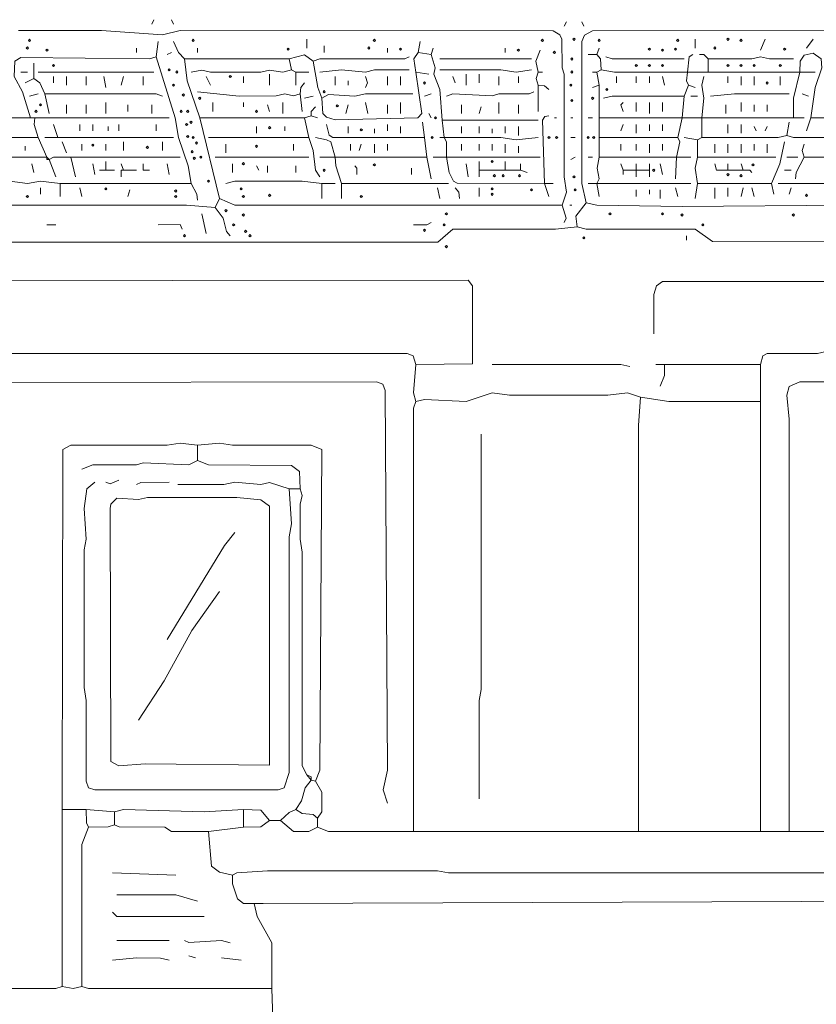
# Model space of a CAD drawing. Header units: millimetres. Extents: x 11 to 20000, y -4 to 8232.
# Tile 27 of 54: x 9040 to 10417, y 6530 to 8232. Entities that reach past the tile are written whole.
import ezdxf

# ---------------------------------------------------------------- set-up
doc = ezdxf.new("R2010")
doc.units = ezdxf.units.MM
doc.layers.add('ARCHITECTURE', color=7, linetype='Continuous', lineweight=13)
doc.layers.add('SOLAR', color=7, linetype='Continuous', lineweight=13)

msp = doc.modelspace()

# ---------------------------------------------------------------- linework, layer by layer
at = {"layer": 'ARCHITECTURE', "color": 7, "lineweight": 13}
for points in [[(9724.73699, 7635.74661), (9822.40633, 7636.9509), (9822.62104, 7771.49321), (9815.22715, 7781.60113), (7771.49321, 7779.03473)], [(10135.74661, 7688.53699), (10135.89434, 7756.41029), (10140.71505, 7771.48665), (10150.82862, 7779.03473), (12051.28247, 7779.03473), (12070.13575, 7779.03473), (12085.21912, 7779.03473), (12134.2379, 7779.03473), (12149.32127, 7779.03473)], [(8951.7345, 7635.74661), (8959.42443, 7653.4026), (8978.13066, 7658.36448), (9000.75509, 7654.6069), (9709.65215, 7654.59378), (9719.90871, 7650.67489), (9724.73699, 7635.74661)], [(10320.51278, 7635.74661), (10324.43778, 7650.67489), (10331.8241, 7654.4457), (10418.55204, 7654.74842), (10433.63405, 7658.36448), (10603.31731, 7658.36448), (10622.17195, 7654.6069), (10799.39762, 7658.37104), (10822.02206, 7654.6069), (11070.89084, 7654.59378), (11082.04774, 7650.675), (11089.74355, 7639.51731)], [(9724.73699, 7571.644), (9720.96437, 7586.72704), (9724.73699, 7635.74661)], [(9856.71097, 7635.74661), (10079.18552, 7635.74005), (10094.26753, 7631.9759)], [(10139.5164, 7635.74661), (10154.60124, 7635.74661)], [(10154.60124, 7635.74661), (10154.45283, 7616.89287), (10147.05882, 7598.03925)], [(10320.51278, 7635.74661), (10154.60124, 7635.74661)], [(10320.51278, 7635.74661), (10320.51278, 7620.66369), (10320.51278, 7582.95633), (10320.51278, 7571.644)], [(9004.52489, 6557.3155), (9005.72975, 7594.26844), (9015.8371, 7604.37636), (9656.86369, 7605.5741), (9668.02059, 7601.65532), (9671.9388, 7590.49774), (9675.7164, 6934.38914), (9668.1759, 6900.45249), (9675.7164, 6877.82805)], [(10369.53337, 6828.80848), (10369.52647, 7541.47817), (10365.76075, 7582.95622), (10369.68665, 7597.89118), (10388.38518, 7605.58066), (11025.63439, 7605.58066), (11033.18247, 7590.49774), (11033.18247, 6557.3155)], [(9724.73699, 7571.644), (9720.97127, 7560.33179), (9720.96437, 6828.80848)], [(9724.73699, 7571.644), (9739.819, 7575.41482), (9811.4621, 7571.79208), (9856.71097, 7586.72048), (9886.87783, 7582.95622), (10056.56109, 7582.96278), (10090.49774, 7586.72048), (10113.12217, 7579.18552)], [(10113.12217, 7579.18552), (10109.35147, 7530.16595), (10109.35238, 6828.80848)], [(10113.12217, 7579.18552), (10162.14084, 7571.65057), (10320.51278, 7571.644)], [(10320.51188, 6828.80848), (10320.51278, 6881.59853), (10320.51278, 6923.07692), (10320.51278, 7556.56109), (10320.51278, 7571.644)], [(9834.08654, 6885.3698), (9834.09344, 7055.05305), (9837.85226, 7073.90622), (9837.85916, 7515.08292)], [(9113.87726, 6866.51584), (9115.08066, 7488.68122), (9128.95928, 7496.22296), (9294.87274, 7496.23609), (9317.49717, 7500), (9347.6612, 7496.22952)], [(9347.6612, 7496.22952), (9385.37048, 7500), (9407.99491, 7496.23609), (9543.74152, 7496.22296), (9562.59423, 7488.68122), (9558.81663, 6934.38914), (9551.28111, 6915.53518)], [(9347.6612, 7496.22952), (9347.6612, 7469.83382)], [(9347.6612, 7469.83382), (9332.57919, 7462.44729), (9253.39367, 7465.91505), (9242.08145, 7462.44072), (9166.66572, 7462.14457), (9147.81391, 7454.75113)], [(9524.88688, 7420.81448), (9523.68201, 7450.9741), (9509.80486, 7461.23609), (9366.51584, 7462.44072), (9347.6612, 7469.83382)], [(9211.91459, 7435.89717), (9196.83948, 7429.55373), (9189.29016, 7432.1267)], [(9170.43835, 7432.1267), (9156.55837, 7420.80792), (9151.58371, 7386.87783), (9155.34106, 7334.08722), (9151.58993, 7315.23405), (9151.58371, 7077.67749), (9155.34864, 7055.05305), (9155.36109, 6915.53518), (9159.27941, 6904.37783), (9170.43835, 6900.45905), (9487.18043, 6900.45905), (9497.43552, 6904.37783), (9506.02738, 6930.61867), (9506.03914, 7337.85848), (9509.80486, 7360.48292), (9506.03224, 7420.81448)], [(9242.08145, 7428.35622), (9249.62873, 7431.97839), (9298.64253, 7432.1267)], [(9313.72455, 7428.35622), (9392.91007, 7428.50407), (9411.76471, 7432.1267), (9457.01357, 7428.36934), (9472.09559, 7431.83088), (9506.03224, 7420.81448)], [(9524.88688, 7420.81448), (9506.03224, 7420.81448)], [(9536.1991, 6926.8474), (9528.66425, 6941.93088), (9528.65181, 7311.46278), (9524.88688, 7334.08722), (9525.03462, 7394.41957), (9528.64423, 7409.50226), (9524.88688, 7420.81448)], [(9294.87274, 7160.63348), (9393.96719, 7322.775), (9411.76471, 7345.39943)], [(9245.85124, 7021.1164), (9290.05136, 7088.98971), (9337.54762, 7175.71618), (9385.37048, 7243.58948)], [(9536.1991, 6926.8474), (9543.74152, 6923.07692), (9543.74152, 6917.42081)], [(9536.1991, 6926.8474), (9543.74152, 6917.42081)], [(9543.74152, 6917.42081), (9533.48495, 6904.22647), (9527.45328, 6881.59853), (9517.34446, 6866.51584)], [(9543.74152, 6917.42081), (9551.28111, 6915.53518)], [(9555.05373, 6851.43314), (9562.44005, 6862.74536), (9562.44559, 6896.68201), (9551.28111, 6915.53518)], [(9155.35351, 6866.51584), (9113.87726, 6866.51584)], [(9113.87726, 6866.51584), (9113.87726, 6561.08597)], [(9155.35351, 6866.51584), (9204.375, 6862.74536)], [(9155.35351, 6866.51584), (9155.50192, 6843.89796), (9159.12613, 6836.34966)], [(9204.375, 6862.74536), (9219.45701, 6866.50928), (9358.97342, 6862.74536), (9426.84672, 6866.51584)], [(9204.375, 6840.12093), (9204.375, 6862.74536)], [(9472.09559, 6847.66188), (9457.01357, 6865.31154), (9426.84672, 6866.51584)], [(9426.84672, 6866.51584), (9426.84672, 6836.34966)], [(9490.95023, 6847.66188), (9506.03224, 6861.68857), (9517.34446, 6866.51584)], [(9555.05373, 6851.43314), (9547.50441, 6857.77658), (9528.65667, 6860.03054), (9517.34446, 6866.51584)], [(9204.375, 6840.12093), (9193.06278, 6836.49796), (9159.12613, 6836.34966)], [(9204.375, 6840.12093), (9211.92217, 6836.49796), (9291.10011, 6836.20181), (9302.41233, 6828.80848), (9328.80939, 6828.80848), (9366.51584, 6828.80848)], [(9472.09559, 6847.66188), (9457.01357, 6836.50452), (9426.84672, 6836.34966)], [(9472.09559, 6847.66188), (9490.95023, 6847.66188)], [(9555.05373, 6836.34966), (9539.96889, 6828.80848), (9513.57466, 6828.80848), (9490.95023, 6847.66188)], [(9555.05373, 6836.34966), (9555.05373, 6851.43314)], [(10369.53337, 6828.80848), (10452.48869, 6828.80848), (10475.11312, 6840.12093)], [(9147.81391, 6561.08597), (9147.96097, 6806.18428), (9159.12613, 6836.34966)], [(9366.51584, 6828.80848), (9426.84672, 6836.34966)], [(9407.99491, 6753.39367), (9385.37048, 6758.22093), (9371.4905, 6768.48292), (9366.51584, 6828.80848)], [(9555.05373, 6836.34966), (9573.90554, 6828.80848), (9709.65215, 6828.80848), (9720.96437, 6828.80848)], [(9720.96437, 6828.80848), (9739.819, 6828.80848), (10098.04016, 6828.80848), (10109.35238, 6828.80848)], [(10320.51188, 6828.80848), (10305.42986, 6828.80848), (10120.66459, 6828.80848), (10109.35238, 6828.80848)], [(10369.53337, 6828.80848), (10328.0612, 6828.80848), (10320.51188, 6828.80848)], [(9309.95475, 6753.39367), (9200.60238, 6757.16414)], [(9407.99491, 6753.39367), (9415.54208, 6757.01629), (9468.32579, 6760.92885), (9762.44344, 6760.92885), (9781.29808, 6757.1707), (10599.54751, 6757.16414)], [(9445.70136, 6704.3741), (9426.84672, 6704.3741), (9416.59163, 6712.06357), (9408.14197, 6738.31097), (9407.99491, 6753.39367)], [(9347.6612, 6708.1448), (9309.95475, 6719.30871), (9208.1448, 6719.45701)], [(10565.61086, 6700.60305), (10546.75622, 6708.13824), (9460.78337, 6704.3741), (9445.70136, 6704.3741)], [(9475.86821, 6557.3155), (9475.7198, 6636.50102), (9450.52828, 6681.74989), (9445.70136, 6704.3741)], [(9358.97342, 6681.74989), (9208.1517, 6681.9043), (9200.60238, 6689.29084)], [(9298.64253, 6640.27149), (9208.1448, 6640.27149)], [(9404.22229, 6636.50102), (9389.14027, 6640.26493), (9332.58609, 6636.64887), (9325.03676, 6640.27149)], [(9200.60238, 6606.33484), (9242.08145, 6610.10532), (9283.56052, 6609.95747), (9298.64253, 6606.33484)], [(9332.57919, 6613.87658), (9343.8914, 6610.10532)], [(9389.14027, 6610.10532), (9423.07692, 6606.33484)], [(9004.52489, 6557.3155), (9102.56505, 6557.32206), (9113.87726, 6561.08597)], [(9147.81391, 6561.08597), (9132.72907, 6557.3155), (9113.87726, 6561.08597)], [(9475.86821, 6557.3155), (9159.12613, 6557.32206), (9147.81391, 6561.08597)], [(9479.63801, 6451.73462), (9475.86821, 6557.3155)]]:
    msp.add_lwpolyline(points, dxfattribs=at)
msp.add_lwpolyline([(9208.1448, 7404.52749), (9245.85124, 7402.11538), (9260.93609, 7405.72523), (9415.5345, 7405.58348), (9457.01357, 7401.80611), (9472.09649, 7390.6483), (9472.09649, 6953.2431), (9472.09649, 6943.13518), (9257.16346, 6945.6948), (9211.91459, 6941.93744), (9198.03744, 6949.47873), (9196.83948, 7386.87783), (9198.03744, 7394.41923)], close=True, dxfattribs=at)
at = {"layer": 'SOLAR', "color": 7, "lineweight": 13}
for points in [[(9272.2483, 8231.5233), (9268.47568, 8223.9819)], [(9306.18495, 8223.9819), (9302.41233, 8231.5233)], [(9981.14536, 8220.21109), (9984.91799, 8227.75271)], [(10011.31222, 8227.75271), (10015.08201, 8220.21109)], [(8544.49378, 8201.35747), (8565.92104, 8163.65), (8568.17534, 8152.33778), (8611.17681, 8069.38167), (8671.80452, 7937.40577), (8691.5526, 7915.97907), (8710.40724, 7911.01708), (9328.80939, 7911.00396), (9377.82805, 7907.23982)], [(9977.37557, 7911.01052), (9984.91109, 7933.63495), (9981.15226, 7960.0302), (9980.9983, 8137.25498), (9977.5233, 8148.56719), (9977.22093, 8197.58665), (9973.45045, 8205.12161), (9962.29355, 8212.51505), (9317.49717, 8212.66312), (9287.33032, 8205.42432), (9181.75057, 8212.66312), (9038.46154, 8212.66312)], [(10018.85464, 7914.78133), (10011.31844, 7948.71799), (10011.46063, 8193.81606), (10016.13914, 8204.98009), (10030.16686, 8212.52161), (10588.23529, 8212.66312)], [(9276.0181, 8167.42081), (9279.7879, 8193.81606)], [(9325.03676, 8163.65), (9314.78167, 8174.96233), (9306.18495, 8193.81606)], [(9536.1991, 8197.58665), (9536.1991, 8182.50385)], [(9566.36595, 8186.27443), (9566.36595, 8174.96222)], [(9732.27658, 8193.81606), (9728.50679, 8174.96222)], [(10207.38971, 8197.58665), (10207.38971, 8182.50385)], [(10328.0543, 8197.58665), (10320.51188, 8178.73303)], [(10399.6974, 8182.50385), (10411.00962, 8197.58665)], [(9276.0181, 8167.42081), (9264.70588, 8163.65656), (9042.23133, 8166.36448), (9032.12398, 8159.73122), (9031.07443, 8133.48416), (9044.95373, 8107.08891), (9059.19966, 8061.84016)], [(9242.08145, 8182.50385), (9242.08145, 8174.96222)], [(9276.0181, 8167.42081), (9308.89842, 8061.84016), (9314.78167, 8027.90351), (9331.52285, 7978.88394), (9336.34898, 7948.71799)], [(9302.41233, 8174.96222), (9294.87274, 8171.19163)], [(9347.6612, 8182.50385), (9347.6612, 8174.96222)], [(9506.03224, 8163.65), (9532.4293, 8171.03032), (9547.51131, 8159.87941)], [(9713.42477, 8167.42081), (9705.87545, 8163.79808), (9558.82353, 8163.64344), (9547.51131, 8159.87941)], [(9675.7155, 8174.96222), (9675.7155, 8182.50385)], [(9728.50679, 8174.96222), (9721.11968, 8163.65), (9724.73699, 8141.02557)], [(9728.50679, 8174.96222), (9751.13122, 8171.19163)], [(9754.90102, 8182.50385), (9751.13122, 8171.19163)], [(9751.13122, 8171.19163), (9758.3767, 8148.56719), (9756.10588, 8137.25498), (9766.06618, 8110.85973), (9769.98586, 8058.06946)], [(9879.33541, 8182.50385), (9879.33541, 8174.96222)], [(9939.66912, 8178.73303), (9932.27511, 8159.87941), (9935.89649, 8141.02557)], [(10022.62443, 8171.19163), (10037.70645, 8171.19163)], [(10037.70645, 8171.19163), (10041.47907, 8182.50385)], [(10037.70645, 8171.19163), (10044.0509, 8163.64344), (10045.24887, 8144.79638)], [(10052.79129, 8167.42081), (10064.10351, 8163.65656), (10188.5379, 8163.65)], [(10203.61991, 8171.19163), (10197.27613, 8167.26618), (10194.194, 8141.02568)], [(10230.01414, 8163.65), (10222.47455, 8171.19163), (10214.93213, 8171.19163)], [(10230.01414, 8163.65), (10305.42986, 8163.79808), (10320.51188, 8167.40769), (10335.59672, 8163.79808), (10377.07296, 8163.65)], [(10388.38518, 8141.02568), (10388.5405, 8159.8793), (10395.9345, 8170.13529), (10411.00962, 8173.89943), (10424.88959, 8163.64344), (10425.94604, 8148.56719), (10414.92998, 8114.63054), (10407.23982, 8061.84016)], [(9064.85577, 8156.1086), (9064.85577, 8129.71335)], [(9506.03224, 8163.65), (9325.03676, 8163.65)], [(9325.03676, 8163.65), (9329.86505, 8125.94276), (9351.43382, 8061.84005)], [(9506.03224, 8163.65), (9509.80486, 8144.79638)], [(9562.59333, 8095.7767), (9555.20079, 8114.63054), (9547.51131, 8159.87941)], [(9766.21324, 8163.65), (9924.58428, 8163.65)], [(10018.85464, 7914.78133), (10037.70645, 7911.1586), (10184.76527, 7908.43756), (10471.34333, 7911.01708), (10486.42534, 7914.63326), (10535.08292, 7915.14989), (10591.85803, 8133.48416), (10592.00509, 8163.65)], [(10230.01414, 8163.65), (10230.01414, 8141.02568)], [(9053.54355, 8141.02568), (9042.23133, 8141.02568)], [(9072.39819, 8141.02568), (9272.2483, 8141.02568)], [(9098.79242, 8122.17195), (9098.79242, 8133.48416)], [(9121.41686, 8133.48416), (9121.41686, 8118.40113)], [(9155.35351, 8133.48416), (9155.35351, 8118.40113)], [(9189.29016, 8114.63054), (9185.52036, 8133.48416)], [(9219.45701, 8133.48416), (9215.68722, 8118.40113)], [(9253.39367, 8118.40113), (9253.39367, 8133.48416)], [(9336.34898, 8141.02557), (9355.20362, 8144.50023), (9370.28563, 8141.03213), (9457.01357, 8141.03213), (9472.09559, 8144.50023), (9494.72002, 8141.03213), (9509.80486, 8144.79638)], [(9370.28563, 8118.40113), (9362.74604, 8133.48416)], [(9426.84672, 8133.48416), (9426.84672, 8122.17195)], [(9472.09559, 8137.25498), (9472.09559, 8118.40113)], [(9517.34446, 8141.02557), (9509.80486, 8144.79638)], [(9517.34446, 8141.02557), (9539.96889, 8141.02557)], [(9517.34446, 8141.02557), (9517.34446, 8118.40113)], [(9713.42477, 8144.79638), (9653.09106, 8144.64842), (9638.00905, 8141.03224), (9596.52998, 8144.78982), (9558.82353, 8141.02557)], [(9562.59333, 8095.7767), (9563.79819, 8069.38824), (9570.14265, 8063.03778), (9585.21776, 8058.21742), (9728.49989, 8061.9948), (9734.84434, 8069.38824), (9724.73699, 8141.02557)], [(9585.21776, 8133.48416), (9585.21776, 8118.40113)], [(9638.00905, 8114.63054), (9641.48337, 8122.17851), (9638.00905, 8133.48416)], [(9675.7155, 8133.48416), (9675.7155, 8118.40113)], [(9698.33993, 8118.40113), (9698.33993, 8133.48416)], [(9747.36143, 8137.25498), (9724.73699, 8141.02557)], [(9766.21324, 8144.79638), (9871.79581, 8144.78982), (9898.19005, 8141.02557), (9924.58428, 8144.79638)], [(9788.83767, 8133.48416), (9792.61029, 8122.17195)], [(9811.4621, 8137.25498), (9811.4621, 8118.40113)], [(9834.08654, 8122.17195), (9834.08654, 8137.25498)], [(9868.02319, 8118.40113), (9868.02319, 8133.48416)], [(9901.95984, 8133.48416), (9901.95984, 8122.17195)], [(9935.89649, 8141.02557), (9932.42285, 8129.71335), (9935.89649, 8118.40113)], [(9943.43891, 8141.02557), (9935.89649, 8141.02557)], [(10037.70645, 8141.02557), (10030.16686, 8141.02557)], [(10037.70645, 8141.02557), (10045.24887, 8144.79638)], [(10037.70645, 8141.02557), (10041.47907, 8118.40113)], [(10194.194, 8141.02568), (10067.8733, 8141.02568), (10045.24887, 8144.79638)], [(10071.6431, 8133.48416), (10071.6431, 8122.17195)], [(10105.57975, 8122.17195), (10105.57975, 8133.48416)], [(10128.20419, 8122.17195), (10128.20419, 8133.48416)], [(10154.60124, 8118.40113), (10150.82862, 8133.48416)], [(10194.194, 8141.02568), (10192.46233, 8125.94932), (10196.07749, 8118.40113)], [(10194.194, 8141.02568), (10222.46697, 8141.02568), (10230.01414, 8141.02568)], [(10222.47455, 8133.48416), (10218.99887, 8118.40113), (10222.46765, 8095.7767), (10218.70192, 8061.84016)], [(10388.38518, 8141.02568), (10380.84559, 8141.02568), (10245.09898, 8141.02568), (10230.01414, 8141.02568)], [(10263.95079, 8122.17195), (10263.95079, 8133.48416)], [(10286.57523, 8133.48416), (10286.57523, 8118.40113)], [(10309.19966, 8118.40113), (10309.19966, 8133.48416)], [(10354.44853, 8118.40113), (10354.44853, 8133.48416)], [(10388.38518, 8141.02568), (10377.22138, 8095.7767), (10377.07296, 8076.92308), (10377.07296, 8069.38167), (10377.07296, 8061.84016)], [(10414.78224, 8141.02568), (10388.38518, 8141.02568)], [(9064.85577, 8129.71335), (9049.77376, 8122.17195)], [(9064.85577, 8129.71335), (9074.97081, 8122.16527), (9083.71041, 8103.31833)], [(9524.88688, 8103.31833), (9526.08484, 8114.62398), (9532.4293, 8122.17195)], [(9607.84219, 8118.40113), (9607.84219, 8125.94276)], [(9954.75113, 8110.85973), (9947.20385, 8117.20351), (9935.89649, 8118.40113)], [(9935.89649, 8073.15226), (9935.89649, 8118.40113)], [(10041.47907, 8118.40113), (10030.16686, 8114.63054)], [(10041.47907, 8118.40113), (10041.47907, 8061.84016)], [(10188.5379, 8099.54751), (10196.07749, 8118.40113)], [(10207.38971, 8114.63054), (10196.07749, 8118.40113)], [(9072.39819, 8103.31833), (9057.31618, 8099.54751)], [(9287.33032, 8099.54751), (9276.0181, 8103.31176), (9083.71041, 8103.31833)], [(9091.25283, 8069.38167), (9083.71041, 8103.31833)], [(9347.6612, 8107.08891), (9419.30713, 8099.55407), (9483.40781, 8099.69548), (9498.49265, 8103.3052), (9513.57466, 8099.84367), (9524.88688, 8103.31833)], [(9528.65667, 8073.15226), (9524.88688, 8103.31833)], [(9547.51131, 8099.54751), (9532.4293, 8095.7767)], [(9719.70848, 8103.31833), (9638.00905, 8103.31176), (9619.15441, 8099.55407), (9573.90554, 8101.97251), (9562.59333, 8095.7767)], [(9739.819, 8099.54751), (9751.13122, 8103.31833)], [(9777.52545, 8099.54751), (9788.83767, 8103.31176), (9856.71097, 8099.69548), (9868.02319, 8103.17025), (9920.80758, 8103.46629), (9928.3569, 8107.08891)], [(10188.5379, 8099.54751), (10064.10351, 8099.54095), (10049.01867, 8095.7767)], [(10184.76527, 8061.84016), (10188.5379, 8099.54751)], [(10211.16233, 8099.54751), (10199.85011, 8099.54751)], [(10233.78676, 8099.54751), (10275.26301, 8103.31176), (10369.53337, 8103.31833)], [(10392.15781, 8103.31833), (10403.47002, 8099.54751)], [(9121.41686, 8069.38167), (9121.41686, 8084.46448)], [(9155.35351, 8069.38167), (9155.35351, 8084.46448)], [(9189.29016, 8088.23529), (9189.29016, 8069.38167)], [(9226.99943, 8084.46448), (9226.99943, 8073.15226)], [(9268.47568, 8069.38167), (9268.47568, 8084.46448)], [(9374.05826, 8088.23529), (9374.05826, 8073.15226)], [(9426.84672, 8080.69389), (9426.84672, 8088.23529)], [(9468.32579, 8084.46448), (9472.09559, 8073.15226)], [(9494.72002, 8088.23529), (9494.72002, 8069.38167)], [(9607.84219, 8084.46448), (9604.0724, 8069.38167)], [(9641.77885, 8069.38167), (9638.00905, 8088.23529)], [(9675.7155, 8069.38167), (9675.7155, 8084.46448)], [(9698.33993, 8088.23529), (9698.33993, 8069.38167)], [(9803.92251, 8069.38167), (9803.92251, 8084.46448)], [(9868.02319, 8088.23529), (9868.02319, 8069.38167)], [(9901.95984, 8084.46448), (9901.95984, 8069.38167)], [(10082.95532, 8088.23529), (10079.18552, 8084.46448), (10082.95532, 8073.15226)], [(10105.57975, 8073.15226), (10105.57975, 8088.23529)], [(10128.20419, 8088.23529), (10128.20419, 8069.38167)], [(10150.82862, 8073.15226), (10150.82862, 8088.23529)], [(10260.181, 8069.38167), (10260.181, 8084.46448)], [(10286.57523, 8073.15226), (10286.57523, 8088.23529)], [(10309.19966, 8073.15226), (10309.19966, 8084.46448)], [(10331.8241, 8073.15226), (10331.8241, 8084.46448)], [(9543.74152, 8065.61086), (9532.4293, 8061.84005)], [(9543.74152, 8065.61086), (9543.74152, 8073.15226), (9551.28111, 8080.69389)], [(9555.05373, 8061.84005), (9543.74152, 8065.61086)], [(9751.13122, 8061.84005), (9747.36143, 8069.38167)], [(9837.85916, 8080.69389), (9834.08654, 8069.38167)], [(9954.75113, 8065.61086), (9947.35713, 8064.40656), (9943.59355, 8058.06278), (9947.20871, 7948.71799)], [(8868.77828, 8061.84016), (9059.19966, 8061.84016)], [(9066.74208, 8061.84016), (9064.85577, 8061.84016), (9061.08597, 8061.84016), (9059.19966, 8061.84016)], [(9072.39819, 8027.90351), (9065.07885, 8050.59525), (9066.74208, 8061.84016)], [(9298.64253, 8061.84016), (9287.33032, 8061.84016), (9066.74208, 8061.84016)], [(9098.79242, 8050.52783), (9106.33484, 8027.90351)], [(9144.04129, 8039.21561), (9144.04129, 8050.52783)], [(9166.66572, 8050.52783), (9166.66572, 8039.21561)], [(9211.91459, 8050.52783), (9211.91459, 8039.21561)], [(9276.0181, 8050.52783), (9276.0181, 8039.21561)], [(9532.4293, 8061.84005), (9351.43382, 8061.84005)], [(9385.37048, 7922.32274), (9351.43382, 8061.84005)], [(9532.4293, 8061.84005), (9539.96889, 8027.90339)], [(9570.13575, 8050.52783), (9575.11041, 8031.82885), (9581.45486, 8028.05814), (9739.819, 8027.90339)], [(9675.7155, 8050.52783), (9675.7155, 8039.21561)], [(9736.04921, 8054.29864), (9739.819, 8027.90339)], [(9935.89649, 8058.06946), (9769.98586, 8058.06946)], [(9773.75566, 8027.90339), (9769.98586, 8058.06946)], [(9964.17794, 8061.84016), (9966.06335, 8061.84016), (9967.94876, 8061.84016)], [(9992.45848, 8061.84016), (9994.34389, 8061.84016), (9996.2293, 8061.84016)], [(10030.16686, 8061.84016), (10022.62443, 8061.84016)], [(10184.76527, 8061.84016), (10041.47907, 8061.84016)], [(10041.47907, 8027.90339), (10041.47907, 8061.84016)], [(10079.18552, 8039.21561), (10082.95532, 8050.52783)], [(10105.57975, 8035.44502), (10105.57975, 8050.52783)], [(10128.20419, 8050.52783), (10128.20419, 8039.21561)], [(10150.82862, 8050.52783), (10150.82862, 8039.21561)], [(10184.76527, 8061.84016), (10177.22568, 8027.90339)], [(10184.76527, 8061.84016), (10218.70192, 8061.84016)], [(10218.70192, 8061.84016), (10377.07296, 8061.84016)], [(10218.70192, 8061.84016), (10218.70192, 8054.29864), (10218.70192, 8027.90339)], [(10263.95079, 8050.52783), (10263.95079, 8035.44502)], [(10286.57523, 8050.52783), (10286.57523, 8035.44502)], [(10365.76075, 8031.67421), (10369.53337, 8054.29864)], [(10377.07296, 8061.84016), (10395.9276, 8061.84016)], [(10399.6974, 8039.21561), (10407.23982, 8061.84016)], [(10407.23982, 8061.84016), (10565.61086, 8061.84016)], [(9193.06278, 8039.21561), (9193.06278, 8046.75724)], [(9449.47115, 8035.44502), (9449.47115, 8046.75724)], [(9498.49265, 8039.21561), (9498.49265, 8046.75724)], [(9607.84219, 8035.44502), (9607.84219, 8046.75724)], [(9653.09106, 8035.44502), (9653.09106, 8042.98643)], [(9698.33993, 8035.44502), (9698.33993, 8046.75724)], [(9803.92251, 8035.44502), (9803.92251, 8046.75724)], [(9834.08654, 8035.44502), (9834.08654, 8046.75724)], [(9856.71097, 8042.98643), (9856.71097, 8035.44502)], [(9879.33541, 8035.44502), (9879.33541, 8046.75724)], [(9901.95984, 8046.75724), (9901.95984, 8031.67421)], [(10365.76075, 8031.67421), (10350.67873, 8027.90995), (10218.70192, 8027.90339)], [(10312.97229, 8039.21561), (10309.19966, 8046.75724)], [(10331.8241, 8046.75724), (10328.0543, 8039.21561)], [(10365.76075, 8031.67421), (10377.07296, 8027.90995), (10558.06844, 8027.90339)], [(9072.39819, 8027.90351), (8876.3207, 8027.90351)], [(9087.4802, 7993.96674), (9072.39819, 8027.90351)], [(9083.71041, 8027.90351), (9106.33484, 8027.90351)], [(9306.18495, 8027.90351), (9121.41686, 8027.90351), (9106.33484, 8027.90351)], [(9121.41686, 8001.50837), (9113.87726, 8020.36199)], [(9147.81391, 8016.59118), (9147.81391, 8005.27896)], [(9189.29016, 8005.27896), (9189.29016, 8016.59118)], [(9219.45701, 8005.27896), (9219.45701, 8020.36199)], [(9287.33032, 8020.36199), (9287.33032, 8005.27896)], [(9366.51584, 8027.90339), (9539.96889, 8027.90339)], [(9396.68269, 8016.59118), (9396.68269, 8001.50837)], [(9513.57466, 8005.27896), (9513.57466, 8016.59118)], [(9558.82353, 7960.0302), (9551.42952, 7971.34242), (9547.36357, 8005.27896), (9539.96889, 8027.90339)], [(9551.28111, 8027.90339), (9570.13575, 8024.13281), (9577.67817, 8020.36199), (9585.21776, 7993.96674)], [(9611.61482, 8016.59118), (9611.61482, 8005.27896)], [(9626.69683, 8005.27896), (9630.46663, 8016.59118)], [(9653.09106, 8001.50837), (9653.09106, 8016.59118)], [(9675.7155, 8005.27896), (9675.7155, 8016.59118)], [(9743.5888, 7993.96674), (9739.819, 8027.90339)], [(9773.75566, 8027.90339), (9766.21324, 8027.90339)], [(9773.75566, 8027.90339), (9871.79581, 8027.89683), (9898.19005, 8024.13281), (9935.89649, 8027.90339)], [(9777.52545, 7993.96674), (9777.52545, 8020.36199), (9773.75566, 8027.90339)], [(9803.92251, 8005.27896), (9803.92251, 8016.59118)], [(9834.08654, 8005.27896), (9834.08654, 8016.59118)], [(9856.71097, 8016.59118), (9856.71097, 8005.27896)], [(9879.33541, 8001.50837), (9879.33541, 8016.59118)], [(9992.45758, 8027.90339), (10000, 8027.90339)], [(10177.22568, 8027.90339), (10041.47907, 8027.90339)], [(10041.47907, 7993.96686), (10041.47907, 8027.90339)], [(10079.18552, 8005.27896), (10079.18552, 8016.59118)], [(10105.57975, 8005.27896), (10105.57975, 8016.59118)], [(10128.20419, 8016.59118), (10128.20419, 8001.50837)], [(10150.82862, 8005.27896), (10150.82862, 8016.59118)], [(10175.33937, 7993.96686), (10180.69932, 8020.35532), (10177.22568, 8027.90339)], [(10188.5379, 8027.90339), (10211.16233, 8024.13281)], [(10218.70192, 8027.90339), (10211.16233, 8024.13281)], [(10211.16233, 7993.96686), (10211.16233, 8024.13281)], [(10241.32636, 8016.59118), (10241.32636, 8001.50837)], [(10263.95079, 8001.50837), (10263.95079, 8016.59118)], [(10286.57523, 8016.59118), (10286.57523, 8001.50837)], [(10309.19966, 8005.27896), (10309.19966, 8016.59118)], [(10331.8241, 8016.59118), (10331.8241, 8001.50837)], [(10361.99095, 8020.36199), (10353.39977, 7982.65452), (10339.36652, 7948.71799)], [(10395.9276, 7993.96686), (10392.17025, 8005.27896), (10395.9276, 8016.59118)], [(9049.77376, 8012.82059), (9049.77376, 8005.27896)], [(9901.95984, 8001.50837), (9901.95984, 8012.82059)], [(9087.4802, 7993.96674), (8914.02715, 7993.96018), (8895.17251, 7990.19615)], [(9110.10464, 7948.71799), (9076.16799, 7952.48213), (9053.54355, 7948.72455), (9023.37952, 7952.48869), (8944.194, 7952.48213), (8925.33937, 7948.87262), (8907.68337, 7960.03676), (8895.17251, 7990.19615)], [(9061.08597, 7982.65452), (9064.85577, 7967.57172)], [(9087.4802, 7993.96674), (9091.25283, 7990.19615)], [(9087.4802, 7993.96674), (9087.4802, 7990.19615), (9091.25283, 7990.19615)], [(9091.25283, 7990.19615), (9098.8, 7993.81878), (9128.95928, 7993.96674)], [(9091.25283, 7990.19615), (9102.56505, 7960.0302)], [(9317.49717, 7993.96674), (9128.95928, 7993.96674)], [(9136.5017, 7960.0302), (9128.95928, 7993.96674)], [(9166.66572, 7982.65452), (9170.43835, 7963.8009)], [(9189.29016, 7971.34231), (9189.29016, 7986.42534)], [(9219.45701, 7971.34231), (9215.68722, 7982.65452)], [(9264.70588, 7971.34231), (9253.62081, 7971.71086), (9253.39367, 7982.65452)], [(9298.64253, 7963.8009), (9294.87274, 7982.65452)], [(9377.82805, 7993.96674), (9539.96889, 7993.96674)], [(9407.99491, 7967.57172), (9407.99491, 7982.65452)], [(9585.21776, 7993.96674), (9558.82353, 7993.96674)], [(9585.21776, 7993.96674), (9743.5888, 7993.96674)], [(9585.21776, 7993.96674), (9586.26867, 7978.88394), (9596.52998, 7948.71799)], [(9751.13122, 7956.25939), (9743.5888, 7993.96674)], [(9777.52545, 7993.96674), (9754.90102, 7993.96674)], [(9777.52545, 7993.96674), (9785.06787, 7993.96674), (9939.66912, 7993.96674)], [(9777.52545, 7993.96674), (9782.35373, 7967.57172), (9789.8948, 7952.64333), (9796.38631, 7948.87262), (9947.20871, 7948.71799)], [(9811.4621, 7982.65452), (9815.23473, 7960.0302)], [(9834.08654, 7971.34231), (9834.08654, 7986.42534)], [(9879.33541, 7971.34231), (9879.33541, 7986.42534)], [(9905.73247, 7982.65452), (9905.73247, 7971.34231)], [(9992.45758, 7990.19615), (10000, 7993.96686)], [(10022.62443, 7993.96686), (10030.16686, 7993.96686)], [(10037.70645, 7948.71799), (10041.47907, 7956.25939), (10037.86176, 7975.11312), (10041.47907, 7993.96686)], [(10175.33937, 7993.96686), (10041.47907, 7993.96686)], [(10082.95532, 7971.34231), (10079.18552, 7982.65452)], [(10105.57975, 7982.65452), (10105.57975, 7971.34231)], [(10128.20419, 7971.34231), (10128.20419, 7982.65452)], [(10150.82862, 7963.8009), (10147.05882, 7982.65452)], [(10175.33937, 7993.96686), (10173.45305, 7956.25939)], [(10175.33937, 7993.96686), (10199.85011, 7993.96686)], [(10211.16233, 7993.96686), (10207.38971, 7975.11312), (10211.16233, 7948.71799)], [(10346.90894, 7993.96686), (10211.16233, 7993.96686)], [(10241.32636, 7982.65452), (10244.41753, 7971.71086), (10263.95079, 7971.34231)], [(10263.95079, 7971.34231), (10263.95079, 7982.65452)], [(10290.34785, 7971.34231), (10286.57523, 7982.65452)], [(10365.76075, 7993.96686), (10384.61538, 7993.96686)], [(10380.84559, 7956.25939), (10381.90124, 7967.57172), (10395.9276, 7993.96686)], [(10546.75622, 7993.96686), (10395.9276, 7993.96686)], [(9189.29016, 7971.34231), (9177.97794, 7971.34231)], [(9204.375, 7971.34231), (9189.29016, 7971.34231)], [(9215.68722, 7960.0302), (9215.68722, 7971.34231), (9219.45701, 7971.34231)], [(9219.45701, 7971.34231), (9242.08145, 7971.34231)], [(9453.24378, 7971.34231), (9449.47115, 7978.88394)], [(9468.32579, 7967.57172), (9468.32579, 7978.88394)], [(9517.34446, 7967.57172), (9517.34446, 7978.88394)], [(9622.92704, 7963.8009), (9622.92704, 7975.11312), (9619.15441, 7978.88394)], [(9717.19457, 7963.8009), (9717.19457, 7975.11312)], [(9879.33541, 7971.34231), (9834.08654, 7971.34231)], [(9834.08654, 7971.34231), (9834.08654, 7960.0302)], [(9879.33541, 7971.34231), (9905.73247, 7971.34231)], [(9917.04468, 7967.57172), (9905.73247, 7971.34231)], [(10082.95532, 7971.34231), (10105.57975, 7971.34231)], [(10082.95532, 7963.8009), (10082.95532, 7971.34231)], [(10128.20419, 7971.34231), (10105.57975, 7971.34231)], [(10105.57975, 7960.0302), (10105.57975, 7971.34231)], [(10128.20419, 7971.34231), (10128.20419, 7960.0302)], [(10290.34785, 7971.34231), (10263.95079, 7971.34231)], [(10290.34785, 7971.34231), (10301.66007, 7971.34231), (10305.42986, 7967.57172)], [(10373.30317, 7971.34231), (10361.99095, 7971.34231)], [(9110.10464, 7948.71799), (9336.34898, 7948.71799)], [(9110.10464, 7948.71799), (9110.10464, 7926.09355)], [(9347.6612, 7919.80894), (9346.60554, 7929.77229), (9336.34898, 7948.71799)], [(9562.59333, 7948.71799), (9528.65667, 7952.48869), (9411.76471, 7952.48213), (9396.68269, 7948.71799)], [(9585.21776, 7948.71799), (9562.59333, 7948.71799)], [(9562.59333, 7948.71799), (9562.59333, 7922.32274)], [(9596.52998, 7948.71799), (9781.29808, 7948.71799)], [(9596.52998, 7948.71799), (9596.52998, 7922.32274)], [(9947.20871, 7948.71799), (9962.29355, 7948.71799)], [(9954.75113, 7926.09355), (9947.20871, 7948.71799)], [(10037.70645, 7948.71799), (10022.62443, 7948.71799)], [(10199.85011, 7948.71799), (10037.70645, 7948.71799)], [(10041.47907, 7926.09355), (10037.70645, 7948.71799)], [(10207.38971, 7922.32274), (10211.16233, 7948.71799)], [(10339.36652, 7948.71799), (10211.16233, 7948.71799)], [(10339.36652, 7948.71799), (10343.13631, 7929.86425)], [(10535.444, 7948.71799), (10350.67873, 7948.71799)], [(9076.16799, 7929.86425), (9076.16799, 7941.17647)], [(9144.04129, 7941.17647), (9147.81391, 7926.09355)], [(9226.99943, 7926.09355), (9230.76923, 7937.40577)], [(9762.44344, 7941.17647), (9766.21324, 7922.32274)], [(9800.14989, 7922.32274), (9798.95271, 7933.62839), (9792.61029, 7941.17647)], [(9834.08654, 7926.09355), (9834.08654, 7941.17647)], [(10105.57975, 7926.09355), (10105.57975, 7937.40577)], [(10128.20419, 7937.40577), (10128.20419, 7929.86425)], [(10147.05882, 7937.40577), (10147.05882, 7922.32274)], [(10177.22568, 7926.09355), (10173.45305, 7941.17647)], [(10241.32636, 7941.17647), (10241.32636, 7922.32274)], [(10263.95079, 7941.17647), (10263.95079, 7926.09355)], [(10286.57523, 7926.09355), (10290.34785, 7941.17647)], [(10305.42986, 7941.17647), (10309.19966, 7926.09355)], [(10373.30317, 7941.17647), (10369.53337, 7929.86425)], [(9385.37048, 7922.32274), (9377.82805, 7907.23982)], [(9385.37048, 7922.32274), (9411.76471, 7911.01052), (9977.37557, 7911.01052)], [(10018.85464, 7914.78133), (10001.06256, 7892.1569), (10003.7698, 7873.30317)], [(11960.78473, 7914.78133), (11959.5862, 7903.469), (11936.96176, 7858.22025), (11926.84808, 7848.11233), (11813.7259, 7846.91459), (11791.10147, 7850.67873), (11764.70588, 7846.91459), (10237.55656, 7848.11233), (10207.38971, 7869.37783), (10018.85464, 7869.53903), (10003.7698, 7873.30317)], [(9355.20362, 7895.9276), (9362.74604, 7861.99095)], [(9404.22229, 7858.22025), (9397.87296, 7865.76833), (9391.70667, 7888.38609), (9377.82805, 7907.23982)], [(9977.37557, 7911.01052), (9984.62104, 7888.39276), (9981.14536, 7880.84468)], [(9990.57319, 7911.01052), (9992.45848, 7911.01052), (9994.34389, 7911.01052)], [(9720.96437, 7877.07387), (9736.04921, 7877.07387), (9743.5888, 7877.07387), (9751.13122, 7880.84468)], [(8706.63744, 7846.90803), (9762.89434, 7846.90803), (9788.83767, 7869.37783), (9966.06335, 7869.53903), (10003.7698, 7873.30317)], [(9087.4802, 7877.07387), (9102.56505, 7877.07387)], [(9321.26697, 7869.53247), (9317.79265, 7877.37002), (9279.7879, 7877.07387)], [(10192.30769, 7850.67873), (10192.30769, 7858.22025)]]:
    msp.add_lwpolyline(points, dxfattribs=at)
for points in [[(9051.65916, 8182.50373), (9053.54446, 8184.38914), (9055.42986, 8182.50373), (9053.54446, 8180.61844)], [(9055.42986, 8195.70136), (9057.31527, 8197.58676), (9059.20057, 8195.70136), (9057.31527, 8193.81595)], [(9338.23529, 8195.70136), (9340.1207, 8197.58676), (9342.006, 8195.70136), (9340.1207, 8193.81595)], [(9641.77975, 8182.50373), (9643.66516, 8184.38914), (9645.55057, 8182.50373), (9643.66516, 8180.61844)], [(9651.20667, 8195.70136), (9653.09197, 8197.58676), (9654.97738, 8195.70136), (9653.09197, 8193.81595)], [(9941.55351, 8195.70136), (9943.43891, 8197.58676), (9945.32432, 8195.70136), (9943.43891, 8193.81595)], [(9996.2293, 8197.58676), (9998.11459, 8199.47206), (10000, 8197.58676), (9998.11459, 8195.70136)], [(10039.59276, 8195.70136), (10041.47817, 8197.58676), (10043.36346, 8195.70136), (10041.47817, 8193.81595)], [(10175.33937, 8195.70136), (10177.22477, 8197.58676), (10179.11007, 8195.70136), (10177.22477, 8193.81595)], [(10239.44197, 8182.50373), (10241.32726, 8184.38914), (10243.21267, 8182.50373), (10241.32726, 8180.61844)], [(10262.0664, 8197.58676), (10263.9517, 8199.47206), (10265.8371, 8197.58676), (10263.9517, 8195.70136)], [(10284.69084, 8195.70136), (10286.57613, 8197.58676), (10288.46154, 8195.70136), (10286.57613, 8193.81595)], [(9085.59581, 8178.73303), (9087.48111, 8180.61844), (9089.36652, 8178.73303), (9087.48111, 8176.84762)], [(9502.26244, 8180.61844), (9504.14785, 8182.50373), (9506.03314, 8180.61844), (9504.14785, 8178.73303)], [(9696.45554, 8180.61844), (9698.34084, 8182.50373), (9700.22624, 8180.61844), (9698.34084, 8178.73303)], [(9900.07545, 8178.73303), (9901.96075, 8180.61844), (9903.84615, 8178.73303), (9901.96075, 8176.84762)], [(9962.29265, 8174.96233), (9964.17794, 8176.84762), (9966.06335, 8174.96233), (9964.17794, 8173.07692)], [(10126.3198, 8180.61844), (10128.20509, 8182.50373), (10130.0905, 8180.61844), (10128.20509, 8178.73303)], [(10148.94423, 8178.73303), (10150.82952, 8180.61844), (10152.71493, 8178.73303), (10150.82952, 8176.84762)], [(10171.56867, 8180.61844), (10173.45396, 8182.50373), (10175.33937, 8180.61844), (10173.45396, 8178.73303)], [(10360.10554, 8180.61844), (10361.99095, 8182.50373), (10363.87636, 8180.61844), (10361.99095, 8178.73303)], [(9096.90803, 8152.3379), (9098.79333, 8154.22319), (9100.67873, 8152.3379), (9098.79333, 8150.45249)], [(9992.45848, 8163.65011), (9994.34389, 8165.53541), (9996.2293, 8163.65011), (9994.34389, 8161.76471)], [(10103.69536, 8152.3379), (10105.58066, 8154.22319), (10107.46606, 8152.3379), (10105.58066, 8150.45249)], [(10126.3198, 8152.3379), (10128.20509, 8154.22319), (10130.0905, 8152.3379), (10128.20509, 8150.45249)], [(10148.94423, 8152.3379), (10150.82952, 8154.22319), (10152.71493, 8152.3379), (10150.82952, 8150.45249)], [(10262.0664, 8152.3379), (10263.9517, 8154.22319), (10265.8371, 8152.3379), (10263.9517, 8150.45249)], [(10284.69084, 8152.3379), (10286.57613, 8154.22319), (10288.46154, 8152.3379), (10286.57613, 8150.45249)], [(10307.31527, 8152.3379), (10309.20057, 8154.22319), (10311.08597, 8152.3379), (10309.20057, 8150.45249)], [(10352.56414, 8152.3379), (10354.44943, 8154.22319), (10356.33484, 8152.3379), (10354.44943, 8150.45249)], [(9296.75713, 8144.79638), (9298.64253, 8146.68179), (9300.52794, 8144.79638), (9298.64253, 8142.91097)], [(9309.95475, 8141.02568), (9311.84016, 8142.91097), (9313.72545, 8141.02568), (9311.84016, 8139.14027)], [(9402.3379, 8133.48416), (9404.22319, 8135.36957), (9406.1086, 8133.48416), (9404.22319, 8131.59876)], [(9992.45848, 8141.02568), (9994.34389, 8142.91097), (9996.2293, 8141.02568), (9994.34389, 8139.14027)], [(9304.29864, 8118.40124), (9306.18405, 8120.28654), (9308.06934, 8118.40124), (9306.18405, 8116.51584)], [(9737.9336, 8122.17195), (9739.819, 8124.05735), (9741.70441, 8122.17195), (9739.819, 8120.28654)], [(9990.57319, 8118.40124), (9992.45848, 8120.28654), (9994.34389, 8118.40124), (9992.45848, 8116.51584)], [(10329.93971, 8122.17195), (10331.825, 8124.05735), (10333.71041, 8122.17195), (10331.825, 8120.28654)], [(9321.26697, 8101.43292), (9323.15238, 8103.31821), (9325.03767, 8101.43292), (9323.15238, 8099.54751)], [(9564.47964, 8107.08903), (9566.36505, 8108.97432), (9568.25034, 8107.08903), (9566.36505, 8105.20362)], [(10052.79038, 8110.85973), (10054.67568, 8112.74514), (10056.56109, 8110.85973), (10054.67568, 8108.97432)], [(9074.2836, 8084.46459), (9076.16889, 8086.34989), (9078.0543, 8084.46459), (9076.16889, 8082.57919)], [(9349.54751, 8095.77681), (9351.43292, 8097.6621), (9353.31821, 8095.77681), (9351.43292, 8093.8914)], [(9587.10407, 8082.57919), (9588.98948, 8084.46459), (9590.87477, 8082.57919), (9588.98948, 8080.69378)], [(9992.45848, 8092.006), (9994.34389, 8093.8914), (9996.2293, 8092.006), (9994.34389, 8090.1207)], [(10028.28054, 8095.77681), (10030.16595, 8097.6621), (10032.05124, 8095.77681), (10030.16595, 8093.8914)], [(9066.74208, 8073.15238), (9068.62749, 8075.03767), (9070.51278, 8073.15238), (9068.62749, 8071.26697)], [(9317.49627, 8073.15238), (9319.38156, 8075.03767), (9321.26697, 8073.15238), (9319.38156, 8071.26697)], [(9328.80848, 8073.15238), (9330.69378, 8075.03767), (9332.57919, 8073.15238), (9330.69378, 8071.26697)], [(9447.58676, 8073.15238), (9449.47206, 8075.03767), (9451.35747, 8073.15238), (9449.47206, 8071.26697)], [(9326.92308, 8050.52794), (9328.80848, 8052.41324), (9330.69378, 8050.52794), (9328.80848, 8048.64253)], [(9334.46459, 8054.29864), (9336.34989, 8056.18405), (9338.23529, 8054.29864), (9336.34989, 8052.41324)], [(9756.78733, 8061.84016), (9758.67274, 8063.72545), (9760.55803, 8061.84016), (9758.67274, 8059.95475)], [(9328.80848, 8029.7888), (9330.69378, 8031.67421), (9332.57919, 8029.7888), (9330.69378, 8027.90351)], [(9470.2112, 8044.87183), (9472.09649, 8046.75713), (9473.9819, 8044.87183), (9472.09649, 8042.98643)], [(9628.58224, 8041.10102), (9630.46753, 8042.98643), (9632.35294, 8041.10102), (9630.46753, 8039.21572)], [(9164.78133, 8014.70588), (9166.66663, 8016.59129), (9168.55204, 8014.70588), (9166.66663, 8012.82048)], [(9338.23529, 8027.90351), (9340.1207, 8029.7888), (9342.006, 8027.90351), (9340.1207, 8026.0181)], [(9343.8914, 8018.47658), (9345.77681, 8020.36199), (9347.6621, 8018.47658), (9345.77681, 8016.59129)], [(9447.58676, 8012.82048), (9449.47206, 8014.70588), (9451.35747, 8012.82048), (9449.47206, 8010.93518)], [(9751.13122, 8027.90351), (9753.01663, 8029.7888), (9754.90192, 8027.90351), (9753.01663, 8026.0181)], [(9952.86572, 8027.90351), (9954.75113, 8029.7888), (9956.63654, 8027.90351), (9954.75113, 8026.0181)], [(9966.06335, 8027.90351), (9967.94876, 8029.7888), (9969.83405, 8027.90351), (9967.94876, 8026.0181)], [(10020.73903, 8027.90351), (10022.62443, 8029.7888), (10024.50984, 8027.90351), (10022.62443, 8026.0181)], [(10030.16595, 8027.90351), (10032.05124, 8029.7888), (10033.93665, 8027.90351), (10032.05124, 8026.0181)], [(9259.04977, 8010.93518), (9260.93518, 8012.82048), (9262.82048, 8010.93518), (9260.93518, 8009.04977)], [(9336.34989, 8003.39367), (9338.23529, 8005.27907), (9340.1207, 8003.39367), (9338.23529, 8001.50826)], [(9340.1207, 7992.08145), (9342.006, 7993.96686), (9343.8914, 7992.08145), (9342.006, 7990.19604)], [(9351.43292, 7993.96686), (9353.31821, 7995.85215), (9355.20362, 7993.96686), (9353.31821, 7992.08145)], [(9424.96233, 7982.65464), (9426.84762, 7984.53993), (9428.73303, 7982.65464), (9426.84762, 7980.76923)], [(9651.20667, 7980.76923), (9653.09197, 7982.65464), (9654.97738, 7980.76923), (9653.09197, 7978.88382)], [(9854.82658, 7986.42534), (9856.71188, 7988.31075), (9858.59729, 7986.42534), (9856.71188, 7984.53993)], [(10305.42986, 7980.76923), (10307.31527, 7982.65464), (10309.20057, 7980.76923), (10307.31527, 7978.88382)], [(9564.47964, 7971.34242), (9566.36505, 7973.22771), (9568.25034, 7971.34242), (9566.36505, 7969.45701)], [(9858.59729, 7961.9155), (9860.48269, 7963.8009), (9862.36799, 7961.9155), (9860.48269, 7960.0302)], [(9873.6802, 7961.9155), (9875.56561, 7963.8009), (9877.45102, 7961.9155), (9875.56561, 7960.0302)], [(9901.96075, 7961.9155), (9903.84615, 7963.8009), (9905.73156, 7961.9155), (9903.84615, 7960.0302)], [(10133.8612, 7971.34242), (10135.74661, 7973.22771), (10137.63201, 7971.34242), (10135.74661, 7969.45701)], [(10262.0664, 7963.8009), (10263.9517, 7965.68631), (10265.8371, 7963.8009), (10263.9517, 7961.9155)], [(10284.69084, 7961.9155), (10286.57613, 7963.8009), (10288.46154, 7961.9155), (10286.57613, 7960.0302)], [(9364.63043, 7952.48869), (9366.51584, 7954.3741), (9368.40124, 7952.48869), (9366.51584, 7950.60328)], [(9996.2293, 7960.0302), (9998.11459, 7961.9155), (10000, 7960.0302), (9998.11459, 7958.1448)], [(9187.40577, 7939.29106), (9189.29106, 7941.17647), (9191.17647, 7939.29106), (9189.29106, 7937.40577)], [(9308.06934, 7935.52036), (9309.95475, 7937.40577), (9311.84016, 7935.52036), (9309.95475, 7933.63495)], [(9421.19152, 7939.29106), (9423.07692, 7941.17647), (9424.96233, 7939.29106), (9423.07692, 7937.40577)], [(9470.2112, 7927.97885), (9472.09649, 7929.86425), (9473.9819, 7927.97885), (9472.09649, 7926.09355)], [(9854.82658, 7939.29106), (9856.71188, 7941.17647), (9858.59729, 7939.29106), (9856.71188, 7937.40577)], [(9854.82658, 7929.86425), (9856.71188, 7931.74966), (9858.59729, 7929.86425), (9856.71188, 7927.97885)], [(9922.69989, 7937.40577), (9924.58518, 7939.29106), (9926.47059, 7937.40577), (9924.58518, 7935.52036)], [(9998.11459, 7937.40577), (10000, 7939.29106), (10001.88541, 7937.40577), (10000, 7935.52036)], [(10397.81301, 7927.97885), (10399.6983, 7929.86425), (10401.58371, 7927.97885), (10399.6983, 7926.09355)], [(9051.65916, 7926.09355), (9053.54446, 7927.97885), (9055.42986, 7926.09355), (9053.54446, 7924.20814)], [(9308.06934, 7926.09355), (9309.95475, 7927.97885), (9311.84016, 7926.09355), (9309.95475, 7924.20814)], [(9424.96233, 7926.09355), (9426.84762, 7927.97885), (9428.73303, 7926.09355), (9426.84762, 7924.20814)], [(9628.58224, 7926.09355), (9630.46753, 7927.97885), (9632.35294, 7926.09355), (9630.46753, 7924.20814)], [(9394.79638, 7901.58371), (9396.68179, 7903.46912), (9398.56708, 7901.58371), (9396.68179, 7899.6983)], [(9424.96233, 7894.04219), (9426.84762, 7895.9276), (9428.73303, 7894.04219), (9426.84762, 7892.1569)], [(9775.64106, 7895.9276), (9777.52636, 7897.81301), (9779.41176, 7895.9276), (9777.52636, 7894.04219)], [(10058.44649, 7895.9276), (10060.33179, 7897.81301), (10062.21719, 7895.9276), (10060.33179, 7894.04219)], [(10148.94423, 7895.9276), (10150.82952, 7897.81301), (10152.71493, 7895.9276), (10150.82952, 7894.04219)], [(10182.88088, 7894.04219), (10184.76618, 7895.9276), (10186.65158, 7894.04219), (10184.76618, 7892.1569)], [(10375.18857, 7894.04219), (10377.07387, 7895.9276), (10378.95928, 7894.04219), (10377.07387, 7892.1569)], [(9407.994, 7877.07387), (9409.8793, 7878.95928), (9411.76471, 7877.07387), (9409.8793, 7875.18857)], [(9771.87025, 7877.07387), (9773.75566, 7878.95928), (9775.64106, 7877.07387), (9773.75566, 7875.18857)], [(10218.70283, 7877.07387), (10220.58824, 7878.95928), (10222.47364, 7877.07387), (10220.58824, 7875.18857)], [(9428.73303, 7865.76165), (9430.61844, 7867.64706), (9432.50373, 7865.76165), (9430.61844, 7863.87636)], [(9737.9336, 7867.64706), (9739.819, 7869.53247), (9741.70441, 7867.64706), (9739.819, 7865.76165)], [(9323.15238, 7858.22025), (9325.03767, 7860.10554), (9326.92308, 7858.22025), (9325.03767, 7856.33484)], [(9436.27455, 7858.22025), (9438.15984, 7860.10554), (9440.04525, 7858.22025), (9438.15984, 7856.33484)], [(10013.19762, 7854.44943), (10015.08292, 7856.33484), (10016.96833, 7854.44943), (10015.08292, 7852.56414)], [(9775.64106, 7839.36652), (9777.52636, 7841.25192), (9779.41176, 7839.36652), (9777.52636, 7837.48111)]]:
    msp.add_lwpolyline(points, close=True, dxfattribs=at)

doc.saveas('drawing.dxf')
